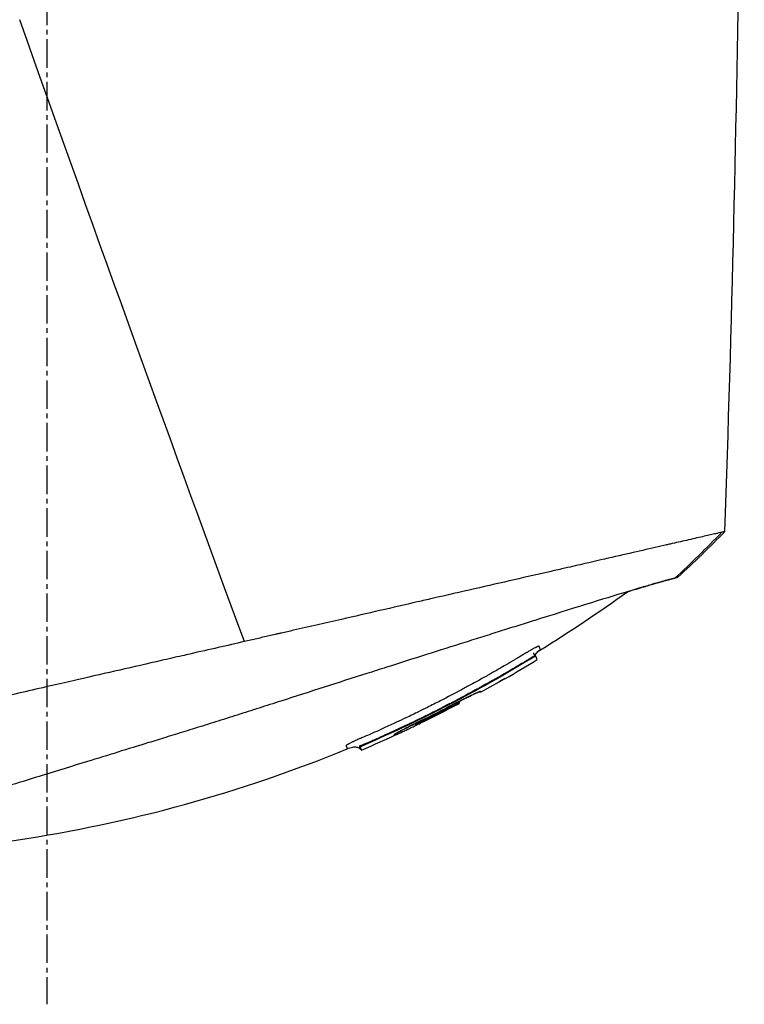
# Model space of a CAD drawing. Header units: millimetres. Extents: x 0 to 4378, y 0 to 2376.
# Tile 134 of 256: x 345 to 388, y 1528 to 1587. Entities that reach past the tile are written whole.
import ezdxf

# ---------------------------------------------------------------- set-up
doc = ezdxf.new("R2010")
doc.units = ezdxf.units.MM
doc.header["$LTSCALE"] = 0.2
doc.linetypes.add('CENTER2', pattern=[1.125, 0.75, -0.125, 0.125, -0.125])
doc.layers.add('02_Center Line', color=1, linetype='CENTER2')

# ---------------------------------------------------------------- blocks, each defined once
blk = doc.blocks.new('A$C51789057')
for p, q in [((-111.699, 977.234), (-111.699, 977.234)), ((-114.157, 970.37), (-114.157, 970.37)), ((-114.641, 969.022), (-114.641, 969.022)), ((-121.773, 949.406), (-121.773, 949.406)), ((-125.665, 948.267), (-125.665, 948.267)), ((-123.264, 947.716), (-123.263, 947.718)), ((-139.812, 946.66), (-139.779, 946.694)), ((-139.518, 946.55), (-139.544, 946.523)), ((-132.606, 942.637), (-132.639, 942.604)), ((-132.639, 942.604), (-132.606, 942.637)), ((-132.625, 942.64), (-132.621, 942.644)), ((-129.595, 941.413), (-129.623, 941.385)), ((-129.426, 941.069), (-129.378, 941.116)), ((-129.308, 941.294), (-129.355, 941.247))]:
    blk.add_line(p, q)
for centre, radius, start, end in [((-97.098, 1016.706), 82.256, 240.20247, 241.34669), ((-97.457, 1016.03), 81.489, 242.41036, 244.17763)]:
    blk.add_arc(centre, radius, start, end)
for centre, major_axis, ratio, start_param, end_param in [((-111.408, 1011.588), (-26.567, -66.267), 0.000112, 6.272562, 6.283169), ((-111.408, 1011.588), (-26.567, -66.267), 0.000112, 6.283169, 6.283171), ((-97.1, 1016.701), (-80.221, -18.163), 1, 0.828367, 0.848043), ((-108.952, 1013.296), (-27.589, -68.777), 0.000114, 6.247787, 6.272823), ((-135.145, 943.848), (-0.063, 0.128), 0.595358, 0.502158, 0.520398), ((-107.057, 1014.091), (-28.143, -70.289), 0.000115, 6.247345, 6.271886), ((-97.454, 1016.038), (-75.794, -29.957), 1, 0.712884, 0.743724), ((-97.555, 1015.73), (55.564, -59.111), 1, 5.049193, 5.077428), ((-97.638, 1015.438), (60.413, -53.598), 1, 4.957777, 4.986141), ((-132.864, 942.875), (-0.0437, -0.09), 0.000116, 6.227803, 6.283185), ((-103.609, 1015.209), (-29.147, -72.631), 0.000113, 6.248574, 6.2694), ((-132.702, 942.63), (-0.0781, -0.0143), 0.664622, 0.735268, 2.367871), ((-132.688, 942.666), (0.0785, 0.0124), 0.663877, 3.914179, 5.54399), ((-103.444, 1015.184), (-29.198, -72.587), 0.000112, 6.248591, 6.269407), ((-101.817, 1015.69), (-29.563, -73.757), 0.000114, 6.250204, 6.270734), ((-129.631, 941.366), (-0.275, 0.119), 0.068568, 3.143524, 4.714321)]:
    blk.add_ellipse(centre, major_axis=major_axis, ratio=ratio, start_param=start_param, end_param=end_param)
for points in [[(-151.065, 954.086), (-151.917, 978.535), (-152.221, 1003.011), (-151.975, 1027.474)], [(-122.462, 947.534), (-118.297, 958.83), (-113.794, 971.299), (-109.085, 984.583)], [(-148.274, 951.364), (-149.224, 952.251), (-150.155, 953.158), (-151.065, 954.086)], [(-150.888, 954.045), (-149.982, 953.118), (-149.056, 952.211), (-148.111, 951.324)], [(-140.089, 947.044), (-141.854, 948.132), (-143.579, 949.287), (-145.259, 950.502)], [(-140.089, 947.044), (-140.078, 947.037), (-140.068, 947.03), (-140.057, 947.024)], [(-140.057, 947.024), (-140.068, 947.03), (-140.079, 947.037), (-140.089, 947.044)], [(-140.057, 947.024), (-139.9, 946.922), (-139.787, 946.815), (-139.771, 946.701)], [(-137.975, 945.322), (-138.62, 945.691), (-139.26, 946.069), (-139.894, 946.455)], [(-139.776, 946.694), (-139.776, 946.694), (-139.776, 946.694), (-139.776, 946.694)], [(-139.774, 946.694), (-139.773, 946.694), (-139.773, 946.694), (-139.773, 946.694)], [(-139.77, 946.692), (-139.77, 946.692), (-139.77, 946.693), (-139.77, 946.693)], [(-136.524, 944.563), (-136.509, 944.555), (-136.491, 944.552), (-136.472, 944.553)], [(-135.237, 943.942), (-135.236, 943.946), (-135.234, 943.951), (-135.231, 943.958)], [(-135.227, 943.955), (-135.231, 943.914), (-135.213, 943.865), (-135.182, 943.848)], [(-134.952, 943.813), (-134.968, 943.782), (-134.982, 943.755), (-134.983, 943.753)], [(-132.908, 942.785), (-133.595, 943.118), (-134.277, 943.462), (-134.954, 943.814)], [(-132.907, 942.784), (-132.922, 942.754), (-132.935, 942.727), (-132.936, 942.725)], [(-132.953, 942.677), (-132.953, 942.677), (-132.953, 942.677), (-132.952, 942.677)], [(-132.645, 942.656), (-132.631, 942.647), (-132.624, 942.641), (-132.625, 942.64)], [(-132.393, 942.531), (-132.464, 942.564), (-132.538, 942.597), (-132.612, 942.631)], [(-129.426, 941.069), (-130.176, 941.388), (-130.921, 941.719), (-131.661, 942.061)], [(-131.378, 941.938), (-131.404, 941.951), (-131.422, 941.985), (-131.427, 942.02)], [(-131.365, 941.973), (-131.376, 941.978), (-131.387, 941.988), (-131.394, 942)], [(-129.378, 941.116), (-129.378, 941.116), (-129.378, 941.116), (-129.378, 941.116)]]:
    blk.add_open_spline(points, degree=3)
for points, knots in [([(-150.185, 1027.664), (-150.185, 1027.664), (-150.156, 1027.635), (-150.038, 1027.517), (-149.949, 1027.429), (-149.598, 1027.077), (-149.252, 1026.731), (-148.502, 1025.981), (-148.158, 1025.638), (-147.556, 1025.036), (-147.325, 1024.804), (-146.802, 1024.282), (-146.508, 1023.988), (-145.378, 1022.857), (-144.455, 1021.935), (-142.884, 1020.363), (-142.288, 1019.767), (-138.172, 1015.651), (-133.783, 1011.262), (-128.16, 1005.64), (-127.551, 1005.031), (-125.605, 1003.084), (-124.252, 1001.732), (-121.404, 998.884), (-119.906, 997.386), (-116.778, 994.258), (-115.145, 992.625), (-113.086, 990.566), (-112.667, 990.147), (-111.934, 989.414), (-111.637, 989.117), (-111.126, 988.605), (-110.88, 988.36), (-110.53, 988.009), (-110.503, 987.983), (-110.084, 987.563), (-109.896, 987.376), (-109.529, 987.009), (-109.344, 986.824), (-109.021, 986.5), (-108.882, 986.361), (-108.649, 986.128), (-108.554, 986.034), (-108.358, 985.838), (-108.257, 985.736), (-107.869, 985.349), (-107.574, 985.054), (-106.892, 984.371), (-106.482, 983.961), (-104.429, 981.908), (-102.792, 980.272), (-99.656, 977.135), (-98.153, 975.632), (-93.926, 971.405), (-91.235, 968.714), (-88.096, 965.576), (-87.548, 965.027), (-85.958, 963.437), (-84.929, 962.409), (-82.065, 959.544), (-80.287, 957.766), (-77.966, 955.445), (-77.313, 954.793), (-76.14, 953.62), (-75.613, 953.093), (-74.668, 952.148), (-74.245, 951.725), (-73.136, 950.616), (-72.494, 949.974), (-71.501, 948.981), (-71.121, 948.6), (-70.663, 948.143), (-70.545, 948.025), (-70.239, 947.719), (-70.068, 947.548), (-69.696, 947.176), (-69.526, 947.006), (-69.355, 946.835), (-69.312, 946.792), (-69.269, 946.749), (-69.258, 946.738), (-69.247, 946.727), (-69.244, 946.724), (-69.242, 946.722), (-69.241, 946.721), (-69.24, 946.72), (-69.24, 946.72), (-69.24, 946.72), (-69.24, 946.72), (-69.24, 946.72)], [0, 0, 0, 0, 0.264332, 0.264332, 0.528758, 0.528758, 1.056139, 1.056139, 1.406505, 1.406505, 1.606603, 1.606603, 1.835356, 1.835356, 2.445847, 2.445847, 2.794554, 2.794554, 4.769924, 4.769924, 5.00797, 5.00797, 5.526041, 5.526041, 6.089229, 6.089229, 6.695329, 6.695329, 6.850985, 6.850985, 6.965758, 6.965758, 7.072004, 7.072004, 7.117238, 7.117238, 7.152898, 7.152898, 7.188974, 7.188974, 7.2161, 7.2161, 7.234487, 7.234487, 7.254339, 7.254339, 7.310164, 7.310164, 7.395171, 7.395171, 7.733586, 7.733586, 8.048233, 8.048233, 8.627304, 8.627304, 8.751092, 8.751092, 8.989797, 8.989797, 9.432477, 9.432477, 9.613385, 9.613385, 9.771568, 9.771568, 9.909899, 9.909899, 10.152258, 10.152258, 10.334616, 10.334616, 10.403043, 10.403043, 10.523121, 10.523121, 10.703617, 10.703617, 10.793786, 10.793786, 10.838901, 10.838901, 10.861447, 10.861447, 10.872715, 10.872715, 10.878346, 10.878346, 10.883825, 10.883825, 10.883825, 10.883825]), ([(-151.065, 954.086), (-151.065, 954.086), (-151.065, 954.086), (-151.064, 954.085), (-151.048, 954.082), (-151.003, 954.072), (-150.985, 954.067), (-150.952, 954.06), (-150.94, 954.057), (-150.922, 954.053), (-150.915, 954.052), (-150.905, 954.049), (-150.902, 954.048), (-150.894, 954.047), (-150.891, 954.046), (-150.888, 954.045)], [0.2108775, 0.2108775, 0.2108775, 0.2108775, 0.2151263, 0.2151263, 0.321952, 0.321952, 0.3753541, 0.3753541, 0.4020519, 0.4020519, 0.4154008, 0.4154008, 0.4220656, 0.4220656, 0.4297877, 0.4297877, 0.4297877, 0.4297877]), ([(-150.888, 954.045), (-150.838, 954.034), (-150.778, 954.02), (-150.71, 954.004), (-150.633, 953.987), (-150.545, 953.966), (-150.447, 953.944), (-150.348, 953.921), (-150.238, 953.896), (-150.119, 953.868), (-150, 953.841), (-149.87, 953.811), (-149.731, 953.779), (-149.452, 953.716), (-149.134, 953.643), (-148.776, 953.561), (-148.479, 953.494), (-148.155, 953.42), (-147.804, 953.339), (-147.733, 953.323), (-147.662, 953.307), (-147.59, 953.29), (-147.155, 953.191), (-146.685, 953.083), (-146.181, 952.967), (-145.675, 952.851), (-145.134, 952.728), (-144.56, 952.596), (-143.985, 952.464), (-143.376, 952.325), (-142.734, 952.178), (-142.349, 952.09), (-141.952, 951.999), (-141.542, 951.905), (-141.271, 951.843), (-140.996, 951.78), (-140.717, 951.716), (-140.01, 951.554), (-139.277, 951.386), (-138.519, 951.213), (-137.757, 951.038), (-136.969, 950.857), (-136.156, 950.671), (-135.343, 950.485), (-134.506, 950.293), (-133.643, 950.096), (-133.356, 950.03), (-133.066, 949.964), (-132.773, 949.897), (-131.298, 949.559), (-129.786, 949.211), (-128.241, 948.857), (-127.302, 948.642), (-126.351, 948.424), (-125.388, 948.204), (-125.147, 948.148), (-124.905, 948.093), (-124.662, 948.038), (-124.602, 948.024), (-124.541, 948.01), (-124.48, 947.996), (-124.42, 947.982), (-124.359, 947.968), (-124.298, 947.954), (-124.177, 947.927), (-124.055, 947.899), (-123.933, 947.871), (-123.811, 947.843), (-123.689, 947.815), (-123.567, 947.787), (-123.445, 947.759), (-123.323, 947.731), (-123.2, 947.703), (-123.078, 947.675), (-122.955, 947.647), (-122.832, 947.619), (-122.709, 947.591), (-122.586, 947.563), (-122.462, 947.534)], [0, 0, 0, 0, 0.0296065, 0.0296065, 0.0296065, 0.0625552, 0.0625552, 0.0625552, 0.0956223, 0.0956223, 0.0956223, 0.1287583, 0.1287583, 0.1287583, 0.1950345, 0.1950345, 0.1950345, 0.25, 0.25, 0.25, 0.2609996, 0.2609996, 0.2609996, 0.3271356, 0.3271356, 0.3271356, 0.3936018, 0.3936018, 0.3936018, 0.4600955, 0.4600955, 0.4600955, 0.5, 0.5, 0.5, 0.5264171, 0.5264171, 0.5264171, 0.593228, 0.593228, 0.593228, 0.6604161, 0.6604161, 0.6604161, 0.7276097, 0.7276097, 0.7276097, 0.75, 0.75, 0.75, 0.8628411, 0.8628411, 0.8628411, 0.9313886, 0.9313886, 0.9313886, 0.9485533, 0.9485533, 0.9485533, 0.9528443, 0.9528443, 0.9528443, 0.957135, 0.957135, 0.957135, 0.9657149, 0.9657149, 0.9657149, 0.9742923, 0.9742923, 0.9742923, 0.9828662, 0.9828662, 0.9828662, 0.9914358, 0.9914358, 0.9914358, 0.999992, 0.999992, 0.999992, 0.999992]), ([(-148.124, 951.327), (-148.216, 951.35), (-148.266, 951.362), (-148.273, 951.364), (-148.274, 951.364), (-148.274, 951.364), (-148.274, 951.364)], [0.0000006, 0.0000006, 0.0000006, 0.0000006, 0.914072, 0.914072, 0.914072, 1, 1, 1, 1]), ([(-148.274, 951.364), (-148.274, 951.364), (-148.274, 951.364), (-148.274, 951.364), (-148.272, 951.364), (-148.217, 951.351), (-148.111, 951.324)], [0, 0, 0, 0, 0.0191249, 0.0191249, 0.0191249, 0.9999979, 0.9999979, 0.9999979, 0.9999979]), ([(-145.254, 950.498), (-145.356, 950.529), (-145.454, 950.559), (-145.722, 950.639), (-145.885, 950.688), (-146.312, 950.816), (-146.561, 950.889), (-147.12, 951.052), (-147.401, 951.132), (-147.737, 951.225), (-147.835, 951.251), (-148.001, 951.296), (-148.07, 951.313), (-148.124, 951.327)], [5.422145, 5.422145, 5.422145, 5.422145, 5.498875, 5.498875, 5.634552, 5.634552, 5.872375, 5.872375, 6.229939, 6.229939, 6.408513, 6.408513, 6.587137, 6.587137, 6.587137, 6.587137]), ([(-148.111, 951.324), (-147.998, 951.296), (-147.828, 951.251), (-147.374, 951.125), (-147.09, 951.045), (-146.529, 950.881), (-146.279, 950.808), (-145.851, 950.68), (-145.687, 950.631), (-144.148, 950.167), (-142.307, 949.598), (-139.936, 948.854), (-139.792, 948.809), (-139.339, 948.667), (-139.01, 948.563), (-138.354, 948.357), (-138.02, 948.252), (-137.348, 948.04), (-137.003, 947.931), (-136.299, 947.708), (-135.941, 947.595), (-134.838, 947.246), (-134.077, 947.004), (-132.522, 946.51), (-131.728, 946.258), (-130.53, 945.876), (-130.137, 945.751), (-128.082, 945.095), (-126.373, 944.547), (-124.199, 943.848), (-123.769, 943.709), (-122.905, 943.433), (-122.47, 943.293), (-121.602, 943.017), (-121.17, 942.88), (-120.326, 942.615), (-119.911, 942.486), (-119.303, 942.297), (-119.107, 942.236), (-118.534, 942.058), (-118.152, 941.94), (-117.434, 941.718), (-117.096, 941.614), (-115.531, 941.131), (-114.314, 940.755), (-112.223, 940.109), (-111.345, 939.838), (-109.202, 939.176), (-107.961, 938.793), (-106.192, 938.246), (-105.619, 938.069), (-104.507, 937.725), (-103.966, 937.558), (-103.447, 937.397)], [0.000005, 0.000005, 0.000005, 0.000005, 0.319511, 0.319511, 0.639479, 0.639479, 0.852403, 0.852403, 0.973891, 0.973891, 1.947625, 1.947625, 2.010365, 2.010365, 2.139691, 2.139691, 2.265575, 2.265575, 2.393345, 2.393345, 2.521559, 2.521559, 2.781941, 2.781941, 3.041001, 3.041001, 3.166048, 3.166048, 3.692233, 3.692233, 3.821507, 3.821507, 3.951206, 3.951206, 4.07808, 4.07808, 4.201324, 4.201324, 4.258471, 4.258471, 4.368502, 4.368502, 4.468635, 4.468635, 4.831764, 4.831764, 5.102761, 5.102761, 5.508805, 5.508805, 5.711646, 5.711646, 5.914059, 5.914059, 5.914059, 5.914059]), ([(-122.462, 947.534), (-121.433, 947.286), (-120.412, 947.065), (-119.063, 946.756), (-118.908, 946.72), (-118.339, 946.59), (-117.925, 946.495), (-115.86, 946.022), (-114.217, 945.645), (-112.366, 945.221), (-112.15, 945.172), (-111.439, 945.009), (-110.949, 944.897), (-109.901, 944.656), (-109.349, 944.53), (-108.167, 944.258), (-107.543, 944.115), (-101.825, 942.802), (-97.296, 941.772), (-93.608, 940.924)], [0.000234, 0.000234, 0.000234, 0.000234, 0.319634, 0.319634, 0.361124, 0.361124, 0.471797, 0.471797, 0.914416, 0.914416, 0.9732, 0.9732, 1.107816, 1.107816, 1.261595, 1.261595, 1.436675, 1.436675, 2.883412, 2.883412, 2.883412, 2.883412]), ([(-140.089, 947.044), (-140.089, 947.044), (-140.082, 947.062), (-140.068, 947.096), (-140.067, 947.099), (-140.066, 947.102), (-140.065, 947.105), (-140.058, 947.121), (-140.051, 947.14), (-140.042, 947.161), (-140.04, 947.167), (-140.037, 947.173), (-140.035, 947.18), (-140.029, 947.195), (-140.023, 947.21), (-140.015, 947.228), (-140.014, 947.232), (-140.012, 947.236), (-140.01, 947.241), (-140.008, 947.243), (-140.008, 947.247), (-140.006, 947.25), (-140.005, 947.251), (-140.004, 947.252), (-140.003, 947.253), (-139.993, 947.257), (-139.966, 947.25), (-139.925, 947.234), (-139.918, 947.231), (-139.911, 947.228), (-139.903, 947.224)], [0, 0, 0, 0, 0.0625, 0.0625, 0.0625, 0.0674467, 0.0674467, 0.0674467, 0.09375, 0.09375, 0.09375, 0.1011986, 0.1011986, 0.1011986, 0.1181477, 0.1181477, 0.1181477, 0.1222453, 0.1222453, 0.1222453, 0.125, 0.125, 0.125, 0.1262746, 0.1262746, 0.1262746, 0.133446, 0.133446, 0.133446, 0.1346715, 0.1346715, 0.1346715, 0.1346715]), ([(-139.771, 946.701), (-139.772, 946.708), (-139.773, 946.714), (-139.779, 946.741), (-139.787, 946.761), (-139.809, 946.803), (-139.825, 946.826), (-139.869, 946.878), (-139.899, 946.906), (-139.971, 946.966), (-140.014, 946.995), (-140.057, 947.024)], [0.57658369, 0.57658369, 0.57658369, 0.57658369, 0.57856521, 0.57856521, 0.58480438, 0.58480438, 0.59292836, 0.59292836, 0.60527745, 0.60527745, 0.62087345, 0.62087345, 0.62087345, 0.62087345]), ([(-139.903, 947.224), (-139.903, 947.224), (-139.903, 947.224), (-139.903, 947.224), (-139.895, 947.221), (-139.887, 947.217), (-139.878, 947.214), (-139.87, 947.21), (-139.861, 947.206), (-139.852, 947.201), (-139.833, 947.193), (-139.813, 947.183), (-139.792, 947.173), (-139.783, 947.168), (-139.774, 947.163), (-139.764, 947.158), (-139.729, 947.141), (-139.69, 947.12), (-139.649, 947.098), (-139.623, 947.084), (-139.596, 947.07), (-139.569, 947.054), (-139.551, 947.044), (-139.533, 947.034), (-139.514, 947.024), (-139.505, 947.018), (-139.495, 947.013), (-139.484, 947.007), (-139.429, 946.975), (-139.362, 946.936), (-139.306, 946.903), (-139.292, 946.894), (-139.279, 946.886), (-139.267, 946.879)], [0.13467149, 0.13467149, 0.13467149, 0.13467149, 0.13467577, 0.13467577, 0.13467577, 0.13590742, 0.13590742, 0.13590742, 0.13713858, 0.13713858, 0.13713858, 0.13959007, 0.13959007, 0.13959007, 0.140625, 0.140625, 0.140625, 0.14441188, 0.14441188, 0.14441188, 0.14682819, 0.14682819, 0.14682819, 0.1484375, 0.1484375, 0.1484375, 0.1492622, 0.1492622, 0.1492622, 0.15366753, 0.15366753, 0.15366753, 0.15478892, 0.15478892, 0.15478892, 0.15478892]), ([(-139.733, 946.743), (-139.732, 946.743), (-139.73, 946.746), (-139.727, 946.75), (-139.726, 946.751), (-139.722, 946.756), (-139.72, 946.761), (-139.713, 946.772), (-139.709, 946.779), (-139.698, 946.8), (-139.691, 946.816), (-139.684, 946.843), (-139.683, 946.853), (-139.681, 946.865), (-139.681, 946.867), (-139.681, 946.869), (-139.681, 946.87), (-139.681, 946.87), (-139.681, 946.87), (-139.681, 946.87), (-139.681, 946.87), (-139.681, 946.87), (-139.681, 946.87), (-139.681, 946.87)], [0.01239251, 0.01239251, 0.01239251, 0.01239251, 0.01570263, 0.01570263, 0.02076957, 0.02076957, 0.02684168, 0.02684168, 0.03200738, 0.03200738, 0.03947658, 0.03947658, 0.04399926, 0.04399926, 0.04517027, 0.04517027, 0.04528001, 0.04528001, 0.04534382, 0.04534382, 0.04535978, 0.04535978, 0.04537597, 0.04537597, 0.04537597, 0.04537597]), ([(-139.267, 946.879), (-139.251, 946.87), (-139.237, 946.861), (-139.226, 946.855), (-139.203, 946.84), (-139.166, 946.818), (-139.125, 946.793), (-139.067, 946.758), (-138.999, 946.717), (-138.943, 946.683), (-138.94, 946.681), (-138.936, 946.679), (-138.933, 946.677), (-138.836, 946.619), (-138.735, 946.559), (-138.639, 946.501), (-138.619, 946.489), (-138.599, 946.477), (-138.579, 946.465), (-138.403, 946.361), (-138.212, 946.249), (-138.049, 946.153), (-137.747, 945.977), (-137.435, 945.796), (-137.111, 945.612), (-137.042, 945.574), (-136.974, 945.535), (-136.905, 945.496), (-136.706, 945.384), (-136.503, 945.271), (-136.295, 945.156), (-136.088, 945.042), (-135.838, 944.906), (-135.66, 944.809), (-135.569, 944.76), (-135.478, 944.711), (-135.385, 944.662), (-134.981, 944.445), (-134.561, 944.225), (-134.122, 944), (-133.871, 943.871), (-133.614, 943.741), (-133.352, 943.611), (-133.181, 943.525), (-133.006, 943.439), (-132.83, 943.353), (-132.582, 943.231), (-132.33, 943.109), (-132.072, 942.986), (-131.893, 942.901), (-131.711, 942.815), (-131.526, 942.729), (-131.484, 942.709), (-131.442, 942.689), (-131.4, 942.67), (-131.172, 942.564), (-130.912, 942.444), (-130.706, 942.351), (-130.544, 942.277), (-130.378, 942.203), (-130.212, 942.129), (-129.992, 942.031), (-129.77, 941.933), (-129.55, 941.837), (-129.512, 941.821), (-129.474, 941.804), (-129.436, 941.788), (-129.419, 941.781), (-129.402, 941.773), (-129.384, 941.766), (-129.357, 941.754), (-129.329, 941.742), (-129.301, 941.73), (-129.274, 941.718), (-129.246, 941.706), (-129.219, 941.694), (-129.125, 941.653), (-129.033, 941.611), (-128.948, 941.571), (-128.934, 941.565), (-128.92, 941.558), (-128.906, 941.552)], [0.1547889, 0.1547889, 0.1547889, 0.1547889, 0.15625, 0.15625, 0.15625, 0.1593979, 0.1593979, 0.1593979, 0.1637965, 0.1637965, 0.1637965, 0.1640625, 0.1640625, 0.1640625, 0.171875, 0.171875, 0.171875, 0.1734917, 0.1734917, 0.1734917, 0.1875, 0.1875, 0.1875, 0.213324, 0.213324, 0.213324, 0.21875, 0.21875, 0.21875, 0.234375, 0.234375, 0.234375, 0.25, 0.25, 0.25, 0.2579257, 0.2579257, 0.2579257, 0.2926672, 0.2926672, 0.2926672, 0.3125, 0.3125, 0.3125, 0.3255033, 0.3255033, 0.3255033, 0.34375, 0.34375, 0.34375, 0.3564771, 0.3564771, 0.3564771, 0.359375, 0.359375, 0.359375, 0.375, 0.375, 0.375, 0.3873006, 0.3873006, 0.3873006, 0.40346, 0.40346, 0.40346, 0.40625, 0.40625, 0.40625, 0.4075224, 0.4075224, 0.4075224, 0.409563, 0.409563, 0.409563, 0.4116065, 0.4116065, 0.4116065, 0.4185939, 0.4185939, 0.4185939, 0.4197379, 0.4197379, 0.4197379, 0.4197379]), ([(-139.894, 946.455), (-139.894, 946.455), (-139.894, 946.455), (-139.894, 946.455), (-139.888, 946.471), (-139.861, 946.538), (-139.84, 946.591), (-139.813, 946.66)], [-0.5570818, -0.5570818, -0.5570818, -0.5570818, -0.5566194, -0.5566194, -0.2899964, -0.2899964, 0, 0, 0, 0]), ([(-139.813, 946.66), (-139.81, 946.665), (-139.777, 946.652), (-139.727, 946.626), (-139.677, 946.601), (-139.612, 946.565), (-139.544, 946.523)], [0, 0, 0, 0, 0.500515, 0.500515, 0.500515, 1, 1, 1, 1]), ([(-139.779, 946.694), (-139.766, 946.706), (-139.754, 946.718), (-139.737, 946.737), (-139.732, 946.743), (-139.732, 946.743), (-139.732, 946.743), (-139.732, 946.743)], [0, 0, 0, 0, 0.00510985, 0.00510985, 0.008035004, 0.008035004, 0.008304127, 0.008304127, 0.008304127, 0.008304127]), ([(-139.779, 946.694), (-139.779, 946.694), (-139.778, 946.694), (-139.777, 946.694), (-139.77, 946.694), (-139.742, 946.679), (-139.703, 946.658), (-139.657, 946.632), (-139.588, 946.591), (-139.518, 946.55)], [0.0121584, 0.0121584, 0.0121584, 0.0121584, 0.0564556, 0.0564556, 0.0564556, 0.4856693, 0.4856693, 0.4856693, 0.9999985, 0.9999985, 0.9999985, 0.9999985]), ([(-139.544, 946.523), (-137.95, 945.553), (-136.328, 944.64), (-133.019, 942.925), (-131.335, 942.126), (-129.623, 941.385)], [-1.119708, -1.119708, -1.119708, -1.119708, -0.559623, -0.559623, -0.000001, -0.000001, -0.000001, -0.000001]), ([(-139.518, 946.55), (-139.505, 946.542), (-139.491, 946.534), (-139.478, 946.526), (-139.421, 946.492), (-139.364, 946.457), (-139.307, 946.423), (-139.25, 946.388), (-139.193, 946.354), (-139.136, 946.32), (-139.079, 946.285), (-139.022, 946.251), (-138.965, 946.217), (-138.851, 946.149), (-138.736, 946.081), (-138.621, 946.013), (-138.163, 945.742), (-137.702, 945.475), (-137.238, 945.213), (-136.7, 944.909), (-136.16, 944.612), (-135.614, 944.32), (-135.42, 944.216), (-135.226, 944.113), (-135.031, 944.011)], [0, 0, 0, 0, 0.0040967, 0.0040967, 0.0040967, 0.0218385, 0.0218385, 0.0218385, 0.0395803, 0.0395803, 0.0395803, 0.0573221, 0.0573221, 0.0573221, 0.0928057, 0.0928057, 0.0928057, 0.2347402, 0.2347402, 0.2347402, 0.3993947, 0.3993947, 0.3993947, 0.4578413, 0.4578413, 0.4578413, 0.4578413]), ([(-137.952, 945.313), (-137.956, 945.314), (-137.959, 945.315), (-137.967, 945.318), (-137.971, 945.319), (-137.975, 945.322)], [0.010613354, 0.010613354, 0.010613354, 0.010613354, 0.011704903, 0.011704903, 0.01307921, 0.01307921, 0.01307921, 0.01307921]), ([(-136.54, 944.523), (-136.538, 944.522), (-136.536, 944.521), (-136.522, 944.515), (-136.508, 944.513), (-136.481, 944.513), (-136.467, 944.515), (-136.448, 944.522), (-136.442, 944.525), (-136.433, 944.53), (-136.43, 944.532), (-136.427, 944.535)], [-0.01576575, -0.01576575, -0.01576575, -0.01576575, -0.0149023, -0.0149023, -0.00948324, -0.00948324, -0.00441114, -0.00441114, -0.00209553, -0.00209553, -0.00088569, -0.00088569, -0.00088569, -0.00088569]), ([(-136.54, 944.523), (-136.538, 944.522), (-136.536, 944.521), (-136.524, 944.516), (-136.513, 944.513), (-136.491, 944.512), (-136.48, 944.513), (-136.46, 944.517), (-136.451, 944.52), (-136.437, 944.527), (-136.432, 944.53), (-136.427, 944.534)], [-0.00093187, -0.00093187, -0.00093187, -0.00093187, 0, 0, 0.00436612, 0.00436612, 0.00867322, 0.00867322, 0.01202355, 0.01202355, 0.01410354, 0.01410354, 0.01410354, 0.01410354]), ([(-136.524, 944.563), (-136.523, 944.566), (-136.517, 944.566), (-136.505, 944.563), (-136.501, 944.562), (-136.496, 944.56), (-136.49, 944.559), (-136.48, 944.555), (-136.466, 944.55), (-136.45, 944.544), (-136.435, 944.539), (-136.417, 944.531), (-136.397, 944.523), (-136.357, 944.506), (-136.308, 944.485), (-136.25, 944.459), (-136.247, 944.457), (-136.244, 944.456), (-136.241, 944.454), (-136.195, 944.434), (-136.145, 944.41), (-136.091, 944.385), (-136.078, 944.379), (-136.066, 944.373), (-136.053, 944.367), (-136.017, 944.349), (-135.98, 944.332), (-135.941, 944.313), (-135.9, 944.293), (-135.859, 944.273), (-135.815, 944.252), (-135.793, 944.241), (-135.77, 944.229), (-135.747, 944.218), (-135.682, 944.186), (-135.615, 944.152), (-135.546, 944.118), (-135.47, 944.08), (-135.392, 944.04), (-135.313, 943.999), (-135.294, 943.99), (-135.274, 943.98), (-135.255, 943.97), (-135.156, 943.919), (-135.055, 943.867), (-134.954, 943.814)], [0, 0, 0, 0, 0.093194, 0.093194, 0.093194, 0.125, 0.125, 0.125, 0.189042, 0.189042, 0.189042, 0.25, 0.25, 0.25, 0.375001, 0.375001, 0.375001, 0.38152, 0.38152, 0.38152, 0.477845, 0.477845, 0.477845, 0.5, 0.5, 0.5, 0.56152, 0.56152, 0.56152, 0.625001, 0.625001, 0.625001, 0.658058, 0.658058, 0.658058, 0.75, 0.75, 0.75, 0.850773, 0.850773, 0.850773, 0.875, 0.875, 0.875, 1, 1, 1, 1]), ([(-134.954, 943.814), (-135.124, 943.903), (-135.296, 943.991), (-135.613, 944.152), (-135.763, 944.226), (-136.026, 944.354), (-136.143, 944.409), (-136.329, 944.494), (-136.402, 944.525), (-136.462, 944.548), (-136.475, 944.552), (-136.481, 944.553), (-136.481, 944.553), (-136.481, 944.553)], [0, 0, 0, 0, 0.0573118, 0.0573118, 0.1128422, 0.1128422, 0.1676927, 0.1676927, 0.2223529, 0.2223529, 0.2440101, 0.2440101, 0.2487168, 0.2487168, 0.2487168, 0.2487168]), ([(-135.231, 943.957), (-135.298, 943.991), (-135.365, 944.025), (-135.589, 944.139), (-135.743, 944.216), (-136.018, 944.35), (-136.141, 944.408), (-136.318, 944.489), (-136.383, 944.517), (-136.427, 944.534)], [0.0313084, 0.0313084, 0.0313084, 0.0313084, 0.0542078, 0.0542078, 0.1106894, 0.1106894, 0.1680993, 0.1680993, 0.2152612, 0.2152612, 0.2152612, 0.2152612]), ([(-135.238, 943.941), (-135.239, 943.937), (-135.24, 943.934), (-135.243, 943.922), (-135.244, 943.912), (-135.244, 943.886), (-135.241, 943.87), (-135.231, 943.844), (-135.226, 943.835), (-135.213, 943.817), (-135.205, 943.811), (-135.198, 943.807)], [0, 0, 0, 0, 0.00105443, 0.00105443, 0.00390422, 0.00390422, 0.00841748, 0.00841748, 0.01167124, 0.01167124, 0.01535386, 0.01535386, 0.01535386, 0.01535386]), ([(-135.241, 943.928), (-135.242, 943.925), (-135.242, 943.922), (-135.244, 943.911), (-135.244, 943.903), (-135.243, 943.88), (-135.24, 943.864), (-135.23, 943.84), (-135.225, 943.831), (-135.213, 943.816), (-135.206, 943.81), (-135.198, 943.806)], [-0.01794393, -0.01794393, -0.01794393, -0.01794393, -0.01686752, -0.01686752, -0.01403596, -0.01403596, -0.0080494, -0.0080494, -0.00399872, -0.00399872, 0, 0, 0, 0]), ([(-135.031, 944.011), (-134.829, 943.905), (-134.627, 943.8), (-134.425, 943.696), (-134.031, 943.493), (-133.639, 943.296), (-133.244, 943.101), (-132.849, 942.906), (-132.451, 942.714), (-132.052, 942.525)], [0.4578413, 0.4578413, 0.4578413, 0.4578413, 0.5186092, 0.5186092, 0.5186092, 0.6378238, 0.6378238, 0.6378238, 0.7570383, 0.7570383, 0.7570383, 0.7570383]), ([(-135.182, 943.848), (-135.181, 943.849), (-135.176, 943.847), (-135.166, 943.843), (-135.156, 943.839), (-135.141, 943.832), (-135.123, 943.824), (-135.104, 943.815), (-135.082, 943.804), (-135.058, 943.792), (-135.034, 943.78), (-135.009, 943.767), (-134.983, 943.753)], [0, 0, 0, 0, 0.25, 0.25, 0.25, 0.5, 0.5, 0.5, 0.75, 0.75, 0.75, 1, 1, 1, 1]), ([(-132.936, 942.725), (-132.909, 942.713), (-132.883, 942.699), (-132.834, 942.675), (-132.813, 942.664), (-132.776, 942.645), (-132.761, 942.637), (-132.742, 942.625), (-132.738, 942.622), (-132.739, 942.621)], [0, 0, 0, 0, 0.24981, 0.24981, 0.50014, 0.50014, 0.749753, 0.749753, 1, 1, 1, 1]), ([(-132.908, 942.785), (-132.806, 942.735), (-132.704, 942.685), (-132.604, 942.636), (-132.583, 942.626), (-132.562, 942.616), (-132.541, 942.605), (-132.463, 942.566), (-132.386, 942.528), (-132.312, 942.491), (-132.265, 942.467), (-132.219, 942.444), (-132.175, 942.422), (-132.13, 942.399), (-132.086, 942.376), (-132.043, 942.355), (-132.031, 942.348), (-132.019, 942.342), (-132.006, 942.336), (-131.952, 942.308), (-131.901, 942.281), (-131.852, 942.256), (-131.838, 942.248), (-131.823, 942.241), (-131.809, 942.233), (-131.738, 942.195), (-131.673, 942.161), (-131.617, 942.13), (-131.611, 942.127), (-131.605, 942.124), (-131.6, 942.121), (-131.551, 942.094), (-131.51, 942.071), (-131.476, 942.051), (-131.46, 942.042), (-131.446, 942.033), (-131.433, 942.025), (-131.416, 942.014), (-131.401, 942.005), (-131.39, 941.997), (-131.388, 941.996), (-131.385, 941.994), (-131.383, 941.992), (-131.369, 941.982), (-131.363, 941.976), (-131.365, 941.973)], [0, 0, 0, 0, 0.124961, 0.124961, 0.124961, 0.151074, 0.151074, 0.151074, 0.25, 0.25, 0.25, 0.31207, 0.31207, 0.31207, 0.375, 0.375, 0.375, 0.39351, 0.39351, 0.39351, 0.475398, 0.475398, 0.475398, 0.5, 0.5, 0.5, 0.625, 0.625, 0.625, 0.638241, 0.638241, 0.638241, 0.75, 0.75, 0.75, 0.801734, 0.801734, 0.801734, 0.874941, 0.874941, 0.874941, 0.891604, 0.891604, 0.891604, 1, 1, 1, 1]), ([(-131.397, 942), (-131.397, 942), (-131.398, 942), (-131.404, 942.005), (-131.416, 942.013), (-131.459, 942.041), (-131.503, 942.066), (-131.63, 942.137), (-131.723, 942.188), (-131.948, 942.306), (-132.084, 942.376), (-132.378, 942.524), (-132.54, 942.605), (-132.771, 942.718), (-132.84, 942.752), (-132.908, 942.785)], [0.0246017, 0.0246017, 0.0246017, 0.0246017, 0.0313679, 0.0313679, 0.0521933, 0.0521933, 0.0913075, 0.0913075, 0.1423791, 0.1423791, 0.1968725, 0.1968725, 0.2520803, 0.2520803, 0.2748572, 0.2748572, 0.2748572, 0.2748572]), ([(-132.753, 942.584), (-132.753, 942.584), (-132.758, 942.586), (-132.768, 942.591), (-132.778, 942.595), (-132.793, 942.602), (-132.811, 942.61), (-132.83, 942.619), (-132.852, 942.629), (-132.876, 942.641), (-132.9, 942.652), (-132.926, 942.665), (-132.953, 942.678)], [0, 0, 0, 0, 0.25, 0.25, 0.25, 0.5, 0.5, 0.5, 0.75, 0.75, 0.75, 1, 1, 1, 1]), ([(-132.208, 942.319), (-132.211, 942.32), (-132.213, 942.321), (-132.215, 942.322), (-132.26, 942.344), (-132.307, 942.366), (-132.354, 942.389), (-132.449, 942.434), (-132.547, 942.481), (-132.648, 942.529), (-132.748, 942.578), (-132.851, 942.627), (-132.953, 942.677)], [0.6844931, 0.6844931, 0.6844931, 0.6844931, 0.6875004, 0.6875004, 0.6875004, 0.7500001, 0.7500001, 0.7500001, 0.8750003, 0.8750003, 0.8750003, 1, 1, 1, 1]), ([(-132.739, 942.579), (-132.74, 942.58), (-132.741, 942.58), (-132.743, 942.58), (-132.745, 942.581), (-132.748, 942.582), (-132.749, 942.582), (-132.752, 942.584), (-132.754, 942.584), (-132.757, 942.586), (-132.758, 942.586), (-132.76, 942.587)], [0.01081065, 0.01081065, 0.01081065, 0.01081065, 0.011150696, 0.011150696, 0.011946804, 0.011946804, 0.012836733, 0.012836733, 0.014717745, 0.014717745, 0.01609103, 0.01609103, 0.01609103, 0.01609103]), ([(-132.639, 942.604), (-132.645, 942.598), (-132.652, 942.593), (-132.667, 942.585), (-132.676, 942.582), (-132.689, 942.579), (-132.693, 942.578), (-132.698, 942.577)], [0, 0, 0, 0, 0.002505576, 0.002505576, 0.005207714, 0.005207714, 0.006555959, 0.006555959, 0.006555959, 0.006555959]), ([(-131.661, 942.061), (-131.715, 942.087), (-131.777, 942.115), (-131.844, 942.147), (-131.917, 942.181), (-131.997, 942.219), (-132.083, 942.259), (-132.123, 942.279), (-132.165, 942.299), (-132.208, 942.319)], [0.3844965, 0.3844965, 0.3844965, 0.3844965, 0.5000001, 0.5000001, 0.5000001, 0.6250007, 0.6250007, 0.6250007, 0.6844931, 0.6844931, 0.6844931, 0.6844931]), ([(-132.052, 942.525), (-131.654, 942.337), (-131.253, 942.151), (-130.851, 941.969), (-130.651, 941.878), (-130.449, 941.788), (-130.248, 941.699), (-130.197, 941.677), (-130.147, 941.654), (-130.096, 941.632), (-130.071, 941.621), (-130.046, 941.61), (-130.021, 941.599), (-129.995, 941.588), (-129.97, 941.577), (-129.945, 941.565), (-129.858, 941.528), (-129.772, 941.49), (-129.685, 941.452), (-129.671, 941.446), (-129.656, 941.44), (-129.642, 941.433), (-129.626, 941.427), (-129.611, 941.42), (-129.595, 941.413)], [0.7570383, 0.7570383, 0.7570383, 0.7570383, 0.8762529, 0.8762529, 0.8762529, 0.9358602, 0.9358602, 0.9358602, 0.950762, 0.950762, 0.950762, 0.9582129, 0.9582129, 0.9582129, 0.9656638, 0.9656638, 0.9656638, 0.9912339, 0.9912339, 0.9912339, 0.9954674, 0.9954674, 0.9954674, 0.9999999, 0.9999999, 0.9999999, 0.9999999]), ([(-131.419, 941.952), (-131.439, 941.961), (-131.467, 941.973), (-131.501, 941.989), (-131.541, 942.006), (-131.59, 942.029), (-131.647, 942.055), (-131.652, 942.057), (-131.656, 942.059), (-131.661, 942.061)], [0.1417191, 0.1417191, 0.1417191, 0.1417191, 0.2500001, 0.2500001, 0.2500001, 0.3750004, 0.3750004, 0.3750004, 0.3844965, 0.3844965, 0.3844965, 0.3844965]), ([(-131.378, 941.938), (-131.379, 941.937), (-131.389, 941.94), (-131.41, 941.949), (-131.412, 941.95), (-131.415, 941.951), (-131.419, 941.952)], [0.0006319, 0.0006319, 0.0006319, 0.0006319, 0.1250001, 0.1250001, 0.1250001, 0.1417191, 0.1417191, 0.1417191, 0.1417191]), ([(-128.906, 941.552), (-128.906, 941.552), (-128.906, 941.552), (-128.906, 941.552), (-128.893, 941.545), (-128.88, 941.539), (-128.867, 941.533), (-128.856, 941.527), (-128.845, 941.522), (-128.834, 941.517), (-128.808, 941.504), (-128.783, 941.492), (-128.759, 941.48), (-128.73, 941.464), (-128.702, 941.45), (-128.677, 941.436), (-128.666, 941.43), (-128.655, 941.424), (-128.645, 941.419), (-128.628, 941.409), (-128.613, 941.401), (-128.599, 941.393)], [0.41973786, 0.41973786, 0.41973786, 0.41973786, 0.41974049, 0.41974049, 0.41974049, 0.42088252, 0.42088252, 0.42088252, 0.421875, 0.421875, 0.421875, 0.4242454, 0.4242454, 0.4242454, 0.42725417, 0.42725417, 0.42725417, 0.42860278, 0.42860278, 0.42860278, 0.43081645, 0.43081645, 0.43081645, 0.43081645]), ([(-129.595, 941.413), (-129.581, 941.407), (-129.568, 941.401), (-129.554, 941.396), (-129.526, 941.383), (-129.497, 941.371), (-129.471, 941.361), (-129.442, 941.35), (-129.416, 941.341), (-129.392, 941.333), (-129.372, 941.326), (-129.354, 941.32), (-129.34, 941.315), (-129.325, 941.309), (-129.315, 941.304), (-129.31, 941.3), (-129.308, 941.298), (-129.307, 941.296), (-129.308, 941.295), (-129.308, 941.295), (-129.308, 941.294), (-129.308, 941.294)], [0.0000012, 0.0000012, 0.0000012, 0.0000012, 0.092344, 0.092344, 0.092344, 0.2910681, 0.2910681, 0.2910681, 0.5020529, 0.5020529, 0.5020529, 0.6885164, 0.6885164, 0.6885164, 0.8872406, 0.8872406, 0.8872406, 0.9866026, 0.9866026, 0.9866026, 1, 1, 1, 1]), ([(-129.355, 941.247), (-129.402, 941.129), (-129.426, 941.069), (-129.426, 941.069), (-129.426, 941.069), (-129.426, 941.069)], [0, 0, 0, 0, 0.4995825, 0.4995825, 0.5025434, 0.5025434, 0.5025434, 0.5025434]), ([(-129.308, 941.294), (-129.308, 941.293), (-129.308, 941.293), (-129.309, 941.292), (-129.31, 941.288), (-129.312, 941.284), (-129.313, 941.28), (-129.315, 941.276), (-129.317, 941.272), (-129.318, 941.268), (-129.319, 941.265), (-129.321, 941.261), (-129.322, 941.257), (-129.325, 941.25), (-129.328, 941.243), (-129.331, 941.237), (-129.341, 941.21), (-129.35, 941.188), (-129.357, 941.17), (-129.364, 941.152), (-129.37, 941.139), (-129.373, 941.13), (-129.377, 941.121), (-129.379, 941.116), (-129.378, 941.116), (-129.378, 941.116), (-129.378, 941.116), (-129.378, 941.116)], [0.0001273, 0.0001273, 0.0001273, 0.0001273, 0.0037017, 0.0037017, 0.0037017, 0.0208155, 0.0208155, 0.0208155, 0.0379293, 0.0379293, 0.0379293, 0.0550431, 0.0550431, 0.0550431, 0.0892707, 0.0892707, 0.0892707, 0.226181, 0.226181, 0.226181, 0.3630914, 0.3630914, 0.3630914, 0.5000017, 0.5000017, 0.5000017, 0.500027, 0.500027, 0.500027, 0.500027]), ([(-128.586, 941.149), (-128.69, 941.193), (-128.799, 941.229), (-128.985, 941.256), (-129.062, 941.258), (-129.171, 941.238), (-129.206, 941.227), (-129.265, 941.201), (-129.289, 941.187), (-129.336, 941.155), (-129.358, 941.137), (-129.378, 941.116)], [0, 0, 0, 0, 0.03389102, 0.03389102, 0.05634554, 0.05634554, 0.06726158, 0.06726158, 0.07561622, 0.07561622, 0.08430315, 0.08430315, 0.08430315, 0.08430315]), ([(-128.599, 941.393), (-128.592, 941.389), (-128.585, 941.385), (-128.579, 941.381), (-128.577, 941.379), (-128.575, 941.378), (-128.573, 941.377), (-128.569, 941.374), (-128.565, 941.372), (-128.562, 941.37), (-128.541, 941.357), (-128.527, 941.347), (-128.521, 941.34), (-128.52, 941.339), (-128.519, 941.338), (-128.518, 941.337), (-128.514, 941.331), (-128.515, 941.326), (-128.515, 941.325), (-128.516, 941.324), (-128.516, 941.323), (-128.517, 941.321), (-128.518, 941.319), (-128.52, 941.315), (-128.52, 941.314), (-128.52, 941.314), (-128.521, 941.312), (-128.522, 941.309), (-128.522, 941.308), (-128.522, 941.308), (-128.523, 941.308), (-128.524, 941.304), (-128.527, 941.297), (-128.528, 941.294), (-128.529, 941.291), (-128.53, 941.288), (-128.531, 941.285), (-128.535, 941.275), (-128.539, 941.266), (-128.543, 941.257), (-128.55, 941.239), (-128.556, 941.223), (-128.562, 941.21), (-128.563, 941.206), (-128.564, 941.203), (-128.566, 941.2), (-128.572, 941.185), (-128.576, 941.173), (-128.58, 941.165), (-128.583, 941.156), (-128.585, 941.151), (-128.585, 941.149), (-128.586, 941.149), (-128.586, 941.149), (-128.586, 941.149), (-128.586, 941.149), (-128.586, 941.149), (-128.586, 941.149)], [0.4308165, 0.4308165, 0.4308165, 0.4308165, 0.4319529, 0.4319529, 0.4319529, 0.4323771, 0.4323771, 0.4323771, 0.4331191, 0.4331191, 0.4331191, 0.4375, 0.4375, 0.4375, 0.438221, 0.438221, 0.438221, 0.4414062, 0.4414062, 0.4414062, 0.443331, 0.443331, 0.443331, 0.4453125, 0.4453125, 0.4453125, 0.4488405, 0.4488405, 0.4488405, 0.4492187, 0.4492187, 0.4492187, 0.453125, 0.453125, 0.453125, 0.4566024, 0.4566024, 0.4566024, 0.46875, 0.46875, 0.46875, 0.4936128, 0.4936128, 0.4936128, 0.5, 0.5, 0.5, 0.5305013, 0.5305013, 0.5305013, 0.5625, 0.5625, 0.5625, 0.5674377, 0.5674377, 0.5674377, 0.5675948, 0.5675948, 0.5675948, 0.5675948]), ([(-94.859, 934.648), (-94.861, 934.648), (-94.864, 934.648), (-94.871, 934.648), (-94.875, 934.648), (-94.892, 934.648), (-94.905, 934.648), (-94.957, 934.648), (-94.995, 934.648), (-95.149, 934.649), (-95.265, 934.65), (-95.728, 934.654), (-96.075, 934.659), (-97.463, 934.686), (-98.505, 934.722), (-102.669, 934.931), (-105.789, 935.237), (-115.62, 936.721), (-122.293, 938.535), (-128.586, 941.149)], [0, 0, 0, 0, 0.000802, 0.000802, 0.00209, 0.00209, 0.005947, 0.005947, 0.017519, 0.017519, 0.052232, 0.052232, 0.156375, 0.156375, 0.468834, 0.468834, 1.40719, 1.40719, 3.451384, 3.451384, 3.451384, 3.451384])]:
    blk.add_open_spline(points, degree=3, knots=knots)
blk.add_rational_spline([(-124.072, 947.901), (-124.071, 947.901), (-124.071, 947.902), (-124.071, 947.902)], [0.998889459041, 0.998889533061, 0.998889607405, 0.998889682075], degree=3)
at = {"layer": '02_Center Line', "ltscale": 11.288275}
blk.add_line((-110.7, 1151.045), (-110.7, 925.921), dxfattribs=at)

msp = doc.modelspace()

# ---------------------------------------------------------------- block references
at = {"xscale": -1}
msp.add_blockref('A$C51789057', (235.724, 602.257), dxfattribs=at)

doc.saveas('drawing.dxf')
